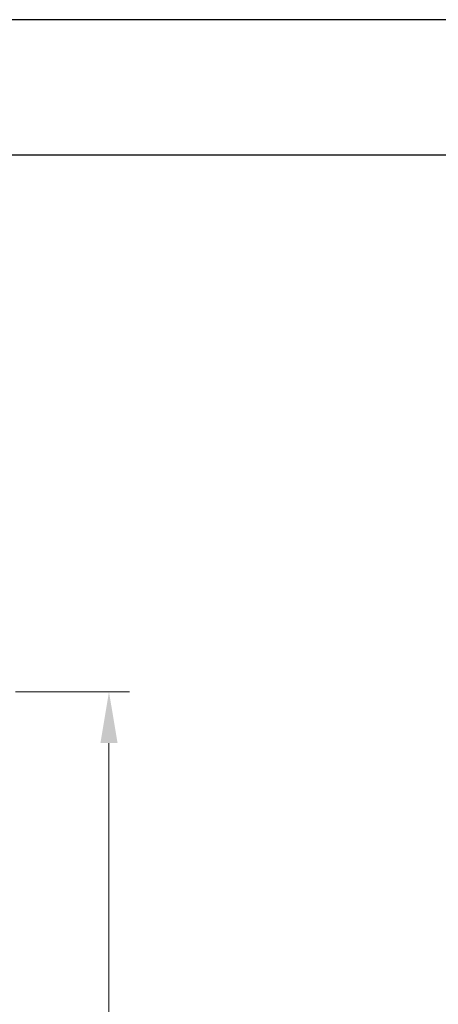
# Model space of a CAD drawing. Header units: millimetres. Extents: x 13381 to 13678, y 211 to 627.
# Tile 40 of 51: x 13513 to 13529, y 589 to 627. Entities that reach past the tile are written whole.
import ezdxf

# ---------------------------------------------------------------- set-up
doc = ezdxf.new("R2010")
doc.units = ezdxf.units.MM
doc.header["$LTSCALE"] = 0.3
doc.layers.add('外框', color=7, linetype='Continuous', lineweight=30)
doc.layers.add('标注', color=1, linetype='Continuous', lineweight=18)
doc.styles.get("Standard").update_dxf_attribs({"font": 'txt.shx', "width": 0.67, "oblique": 5, "bigfont": 'gbcbig.shx'})
doc.dimstyles.new('1', dxfattribs={"dimtxt": 2.5, "dimasz": 2, "dimexe": 0.8, "dimexo": 0, "dimgap": 1, "dimtad": 1, "dimdec": 1, "dimdsep": 46, "dimtxsty": 'Standard', "dimcen": 0, "dimclrd": 256, "dimclre": 256, "dimclrt": 256, "dimadec": 0, "dimazin": 0, "dimtfac": 1, "dimtdec": 1, "dimtmove": 0, "dimatfit": 3, "dimfxl": 0, "dimtzin": 0, "dimlwd": -1, "dimlwe": -1, "dimarcsym": 0})

# ---------------------------------------------------------------- blocks, each defined once
blk = doc.blocks.new('Y')
at = {"lineweight": 30}
for points in [[(-3857.435, 2213.991), (-4154.435, 2213.991), (-4154.435, 2003.969)], [(-4136.757, 2009.273), (-4136.757, 2208.687), (-3862.739, 2208.687)]]:
    blk.add_lwpolyline(points, dxfattribs=at)
blk = doc.blocks.new('W')
blk.add_blockref('Y', (0, 0))
blk = doc.blocks.new('*D185')
at = {"layer": 'Defpoints', "color": 0}
for p in [(13512.523, 601.22), (13516.17, 601.22), (13488.023, 569.72)]:
    blk.add_point(p, dxfattribs=at)
at = {"layer": '标注'}
for p, q in [((13512.523, 601.22), (13516.97, 601.22)), ((13516.17, 571.72), (13516.17, 599.22)), ((13488.023, 569.72), (13516.97, 569.72))]:
    blk.add_line(p, q, dxfattribs=at)
for points in [[(13515.837, 599.22), (13516.504, 599.22), (13516.17, 601.22)], [(13515.837, 571.72), (13516.504, 571.72), (13516.17, 569.72)]]:
    blk.add_solid(points, dxfattribs=at)
at = {"layer": '标注', "insert": (13513.92, 585.47), "char_height": 2.5, "attachment_point": 5, "rotation": 90}
blk.add_mtext('31.5', dxfattribs=at)

msp = doc.modelspace()

# ---------------------------------------------------------------- block references
at = {"layer": '外框', "lineweight": 25, "xscale": 0.991439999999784, "yscale": 0.9914400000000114, "zscale": 0.9914399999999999}
msp.add_blockref('W', (17500.172, -1567.638), dxfattribs=at)

# ---------------------------------------------------------------- dimensions: what is measured, and where the dimension line sits
at = {"layer": '标注'}
dim = msp.add_linear_dim(base=(13516.17, 601.22), p1=(13488.023, 569.72), p2=(13512.523, 601.22), angle=270, dimstyle='1', dxfattribs=at)
dim.commit()
dim.dimension.update_dxf_attribs({"geometry": '*D185', "text_midpoint": (13513.92, 585.47)})

doc.saveas('drawing.dxf')
